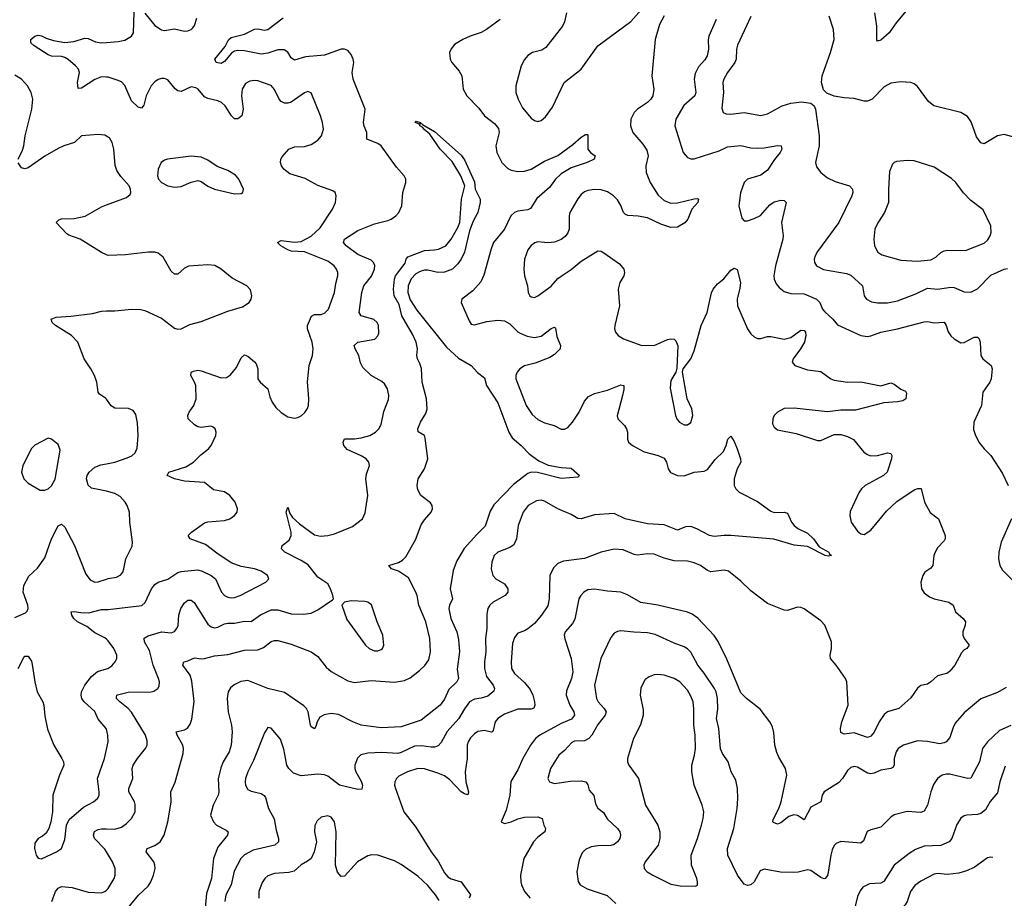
# Model space of a CAD drawing. Header units: inches. Extents: x 884691 to 1028259, y 526745 to 653629.
# Tile 154 of 241: x 999480 to 1005392, y 580510 to 585788. Entities that reach past the tile are written whole.
import ezdxf

# ---------------------------------------------------------------- set-up
doc = ezdxf.new("R2010")
doc.units = ezdxf.units.IN
doc.header["$MEASUREMENT"] = 0
doc.layers.add('A9598', color=7, linetype='Continuous')
doc.layers.add('B0508', color=7, linetype='Continuous')

msp = doc.modelspace()

# ---------------------------------------------------------------- linework, layer by layer
at = {"layer": 'A9598', "color": 6}
for points, elevation in [([(1000000, 585443.5), (999970, 585445.6), (999930, 585428.5), (999850, 585375.9), (999830, 585375.5), (999826, 585410), (999838.2, 585470), (999832.4, 585490), (999814.6, 585510), (999769.7, 585549.7), (999750, 585560.7), (999730, 585566.3), (999670, 585569.1), (999650, 585576.3), (999565.6, 585630), (999546.6, 585650), (999546.9, 585670), (999570, 585689.6), (999590, 585694.7), (999610, 585691.6), (999637.5, 585677.5), (999683.2, 585663.2), (999750, 585651.1), (999803.8, 585656.2), (999870, 585677.9), (999890, 585675.9), (999934.7, 585654.8), (999968.8, 585648.8), (1000000, 585651.1)], 2000), ([(999470.8, 584950), (999496.6, 585003.4), (999504.4, 585030), (999512.8, 585090), (999553, 585250), (999557.7, 585310), (999548.5, 585350), (999526.3, 585390), (999490, 585430.7), (999450, 585455.7)], 2100), ([(1000000, 585089.3), (999990, 585095.3), (999950, 585098.9), (999850, 585089.9), (999809.6, 585050.4), (999743.9, 585030), (999710, 585014.5), (999630, 584969.1), (999530, 584897.4), (999510, 584891.8), (999490, 584898.5), (999470, 584928.5)], 2100), ([(1000000, 584376.1), (999970, 584388.6), (999843.2, 584470), (999774, 584494), (999762.3, 584502.3), (999699, 584570), (999714.5, 584585.5), (999730, 584591.4), (999806.4, 584593.6), (999872.5, 584607.5), (999970, 584663.9), (1000000, 584675)], 2100), ([(1000000, 583508.5), (999995.1, 583515.1), (999959.3, 583539.3), (999950.3, 583550.3), (999942.1, 583610), (999928.3, 583650), (999907.5, 583690), (999867.1, 583750), (999827.9, 583850), (999791.5, 583890), (999695, 583950), (999673.7, 583970), (999668.9, 583990), (999698.8, 584001.2), (999786.6, 584006.6), (999916.6, 584023.4), (999970, 584037.9), (1000000, 584038.1)], 2100), ([(1000000, 582955.4), (999990, 582958.3), (999910, 582973), (999890, 582990.9), (999881, 583030), (999885.5, 583050), (999897.3, 583070), (999930, 583100.5), (999966, 583114), (1000000, 583120.7)], 2100), ([(999450, 582197.5), (999514.3, 582225.7), (999525.1, 582234.9), (999531.1, 582250), (999527.9, 582270), (999499.8, 582350), (999503.7, 582390), (999534.4, 582445.6), (999586.7, 582493.3), (999630, 582555.3), (999671.3, 582670), (999710, 582747.9), (999730, 582757.4), (999750, 582740.4), (999809.5, 582630), (999876.5, 582456.5), (999902.8, 582422.8), (999929.8, 582409.8), (999950, 582411), (1000000, 582428.1)], 2100), ([(1000000, 582065.8), (999990, 582074.3), (999930, 582104.3), (999882.2, 582142.2), (999826.6, 582170), (999805.4, 582190), (999792.8, 582210), (999788.8, 582231.2), (999806.2, 582233.8), (999846, 582226), (999895, 582225), (999970, 582244.7), (1000000, 582244.2)], 2000), ([(999470.4, 581889.6), (999504.1, 581955.9), (999510, 581964.5), (999530, 581963.8), (999550, 581933.8), (999555.2, 581915.2), (999569.5, 581810), (999584.1, 581750), (999618.7, 581690), (999625, 581670), (999630, 581604.9), (999646.6, 581526.6), (999685, 581430), (999733.4, 581350), (999741.9, 581330), (999744, 581310), (999718.4, 581250), (999679.1, 581130), (999676.9, 581030), (999666.8, 580970), (999654.6, 580930), (999638.2, 580901.8), (999616.9, 580883.1), (999590, 580868.5), (999570, 580840.5), (999567.6, 580810), (999577.5, 580770), (999590, 580750.9), (999610, 580747.1), (999701.4, 580790), (999731.4, 580808.6), (999750, 580864.2), (999760.6, 580950), (999777.4, 580982.6), (999862.6, 581057.4), (999923.5, 581090), (999948.8, 581111.2), (999957, 581130), (999957.5, 581150), (999947.6, 581230), (999987.9, 581350), (1000000, 581404.9)], 2000), ([(1000000, 581526), (999998.9, 581530), (999950, 581585.7), (999930, 581633), (999865.9, 581690), (999852.7, 581710), (999848.2, 581730), (999851.5, 581750), (999869.8, 581790), (999910, 581843.1), (999947.6, 581872.4), (1000000, 581888.9)], 2000), ([(1000000, 580789.5), (999990, 580805.5), (999928.7, 580868.7), (999922.3, 580890), (999929.3, 580910.7), (999950, 580924.1), (999972.5, 580927.5), (1000000, 580926.8)], 1900), ([(999671.7, 580490), (999694.9, 580550), (999710, 580571.7), (999730, 580580.1), (999795, 580575), (999890, 580547.7), (999970, 580542.4), (999990, 580550.5), (1000000, 580559.6)], 1900)]:
    msp.add_lwpolyline(points, dxfattribs=dict(at, elevation=elevation))
at = {"layer": 'A9598', "color": 6, "elevation": 2200}
msp.add_lwpolyline([(999650, 583275.1), (999570, 583232.9), (999550, 583211.3), (999499.1, 583110), (999489.6, 583070), (999505, 583030), (999530, 583004.7), (999602.8, 582962.8), (999630, 582961.8), (999650, 582969.7), (999671.4, 582988.6), (999691.8, 583028.2), (999721.8, 583201.8), (999710, 583235.2), (999670, 583269.1)], close=True, dxfattribs=at)
at = {"layer": 'B0508', "color": 6}
for points, elevation in [([(1002762.6, 585830), (1002750, 585774.4), (1002738.2, 585750), (1002639.4, 585620.6), (1002615, 585605), (1002558.9, 585590), (1002530, 585572), (1002510.6, 585549.4), (1002490.6, 585510), (1002458.2, 585390), (1002458.7, 585350), (1002472.8, 585310), (1002499.5, 585259.5), (1002550, 585195.9), (1002570, 585182.2), (1002590, 585177), (1002610, 585183.2), (1002636.4, 585203.6), (1002678.1, 585261.9), (1002749.7, 585410.3), (1002850, 585491.3), (1002950.3, 585630), (1003150, 585776.3), (1003212.4, 585850)], 2000), ([(1004810, 585851.5), (1004741.9, 585770), (1004700.8, 585710), (1004650, 585665.7), (1004630, 585658.3), (1004625.4, 585665.4), (1004625.6, 585750), (1004614.8, 585830)], 2100), ([(1000000, 585651.1), (1000070, 585656.4), (1000110, 585664.5), (1000151.7, 585688.3), (1000163.2, 585710), (1000166, 585834)], 2000), ([(1000000, 580926.8), (1000050, 580925.6), (1000090, 580936.8), (1000121, 580959), (1000151.1, 580988.9), (1000171.9, 581030), (1000173.7, 581073.7), (1000169.3, 581090), (1000135.3, 581150), (1000134, 581170), (1000158, 581230), (1000155.6, 581290), (1000161.3, 581310), (1000185.9, 581350), (1000235.4, 581410), (1000244.1, 581430), (1000244.7, 581455.3), (1000234.9, 581490), (1000150, 581628.1), (1000130.7, 581650.7), (1000080.5, 581690), (1000061.3, 581710), (1000061.5, 581718.5), (1000062.3, 581730), (1000067.1, 581732.9), (1000130, 581748.7), (1000269, 581751), (1000285.3, 581754.7), (1000309, 581770), (1000316.5, 581783.5), (1000318.9, 581810), (1000313.3, 581830), (1000280.7, 581910), (1000258.3, 581998.3), (1000228.8, 582050), (1000226.7, 582073.3), (1000250, 582085.8), (1000330, 582110), (1000390, 582103.9), (1000410, 582112), (1000423.4, 582130), (1000430.4, 582149.7), (1000435.3, 582210), (1000447.8, 582250), (1000470, 582284.5), (1000490, 582301.3), (1000510, 582301.5), (1000526.4, 582286.4), (1000610, 582156.1), (1000630, 582139.9), (1000650, 582134.4), (1000670, 582138), (1000710, 582158.7), (1000730, 582163.8), (1000770, 582163.4), (1000830, 582175.1), (1000870, 582173.8), (1000926.2, 582213.8), (1000990, 582242.8), (1001030, 582242.7), (1001110, 582219.6), (1001182.9, 582217.1), (1001230, 582223.9), (1001270, 582243.2), (1001357.6, 582302.4), (1001363, 582310), (1001359.7, 582330), (1001346.4, 582370), (1001330, 582399.2), (1001270, 582439.7), (1001212.5, 582512.5), (1001170, 582540.3), (1001070.7, 582590), (1001052, 582610), (1001055.7, 582630), (1001097.8, 582662.2), (1001110, 582690), (1001108.7, 582710), (1001079.4, 582830), (1001090, 582859.3), (1001101.6, 582821.6), (1001118.2, 582798.2), (1001159.6, 582759.6), (1001250, 582693), (1001285.4, 582685.3), (1001330, 582689.6), (1001370, 582700.5), (1001477.2, 582742.8), (1001537.1, 582790), (1001554.5, 582825.5), (1001569.1, 582930), (1001557.1, 583030), (1001561.6, 583058.4), (1001579.4, 583110), (1001575.4, 583130), (1001559.4, 583150), (1001530, 583168.9), (1001445.8, 583205.8), (1001425.9, 583230), (1001421.9, 583250), (1001430, 583270.1), (1001490, 583270.3), (1001530, 583275.5), (1001582.5, 583290), (1001616.7, 583310), (1001635.2, 583330), (1001650, 583356.9), (1001666.1, 583433.9), (1001693.7, 583506.3), (1001695.9, 583530), (1001687.2, 583570), (1001670, 583600.2), (1001654.2, 583614.2), (1001590, 583651.6), (1001539, 583699), (1001526.7, 583726.7), (1001516.8, 583770), (1001493.9, 583810), (1001488.8, 583830), (1001509.4, 583850.6), (1001611.3, 583868.7), (1001630, 583888.4), (1001635.2, 583904.8), (1001634.6, 583950), (1001626.3, 583970), (1001606.2, 583986.2), (1001530, 584008.7), (1001517.6, 584030), (1001534.9, 584150), (1001545, 584190), (1001592, 584248), (1001610.3, 584290), (1001611.9, 584311.9), (1001604.8, 584330), (1001590, 584343.9), (1001510, 584376.8), (1001440, 584430), (1001424.5, 584450), (1001430.5, 584470), (1001510, 584522.3), (1001610, 584562.6), (1001690, 584581.6), (1001711, 584590), (1001737.8, 584610), (1001755.2, 584630), (1001773.8, 584670), (1001780.7, 584750), (1001798.9, 584810), (1001797.9, 584830), (1001787.5, 584850), (1001741.7, 584901.7), (1001650, 585029.6), (1001630, 585044.1), (1001564.9, 585070), (1001563.8, 585110), (1001547.6, 585147.6), (1001543.9, 585170), (1001553.3, 585250), (1001481, 585430), (1001475.4, 585470), (1001485, 585530), (1001482.7, 585550), (1001470, 585579.6), (1001450, 585602.5), (1001430, 585611.7), (1001410, 585611.3), (1001310, 585575.2), (1001194.9, 585565.1), (1001130, 585545.8), (1001110, 585558.4), (1001090, 585593.3), (1001067.8, 585607.8), (1001030, 585607.1), (1000970, 585586.2), (1000930, 585581.9), (1000830, 585600.6), (1000790, 585602.6), (1000770, 585598.6), (1000752.1, 585587.9), (1000710, 585536.2), (1000690, 585525.6), (1000659.4, 585530), (1000652, 585550), (1000713.3, 585626.7), (1000733.1, 585666.9), (1000750, 585681.2), (1000830, 585700.8), (1000890, 585730.6), (1000910, 585734.1), (1000950, 585725.8), (1000970, 585729.5), (1001061.5, 585798.5)], 1900), ([(1000230, 585826.7), (1000290, 585753.1), (1000330, 585727.8), (1000350, 585723.8), (1000410, 585733.1), (1000470, 585718.8), (1000490, 585720.2), (1000510, 585729.1), (1000520, 585740), (1000530, 585754.1), (1000543.5, 585796.5)], 2000), ([(1002364.8, 585790), (1002283.3, 585730), (1002250, 585710.6), (1002183.8, 585690), (1002139.8, 585670), (1002090, 585638.6), (1002070, 585612.8), (1002060.4, 585590), (1002065.1, 585550), (1002075.3, 585530), (1002117.9, 585477.9), (1002134, 585450), (1002142.5, 585370), (1002163.7, 585330), (1002236.8, 585256.8), (1002270, 585210.1), (1002330, 585164.8), (1002353.9, 585133.9), (1002358.4, 585110), (1002339.1, 585030), (1002344.3, 584990), (1002373.6, 584930), (1002410, 584894.6), (1002430, 584884.1), (1002470, 584875.3), (1002510, 584877.6), (1002550, 584890), (1002630, 584937.5), (1002710, 584973), (1002801.2, 585038.9), (1002850, 585081.8), (1002877.5, 585097.4), (1002890, 585097.7), (1002891.9, 585091.9), (1002890.1, 585010), (1002906.8, 584990), (1002935, 584970), (1002928.2, 584950), (1002887.2, 584930), (1002790, 584899.1), (1002730, 584862.4), (1002697.3, 584830), (1002660.4, 584779.6), (1002585.3, 584714.7), (1002546.4, 584653.6), (1002530, 584646.7), (1002470, 584638.6), (1002450, 584629.6), (1002429.3, 584610.7), (1002389.6, 584530.4), (1002324.5, 584450), (1002310, 584411.3), (1002266.7, 584253.3), (1002247.6, 584212.4), (1002201.3, 584158.7), (1002135.3, 584110), (1002129.5, 584090), (1002178.1, 583978.1), (1002190, 583959.4), (1002210, 583955.5), (1002285.2, 583974.8), (1002350, 583982.4), (1002390, 583979.8), (1002422, 583962), (1002470, 583912.6), (1002484, 583904), (1002527.5, 583887.5), (1002570, 583879), (1002610, 583887), (1002670, 583933.1), (1002690, 583940.3), (1002695.8, 583935.8), (1002704.7, 583884.7), (1002727.7, 583830), (1002724.3, 583810), (1002690, 583776.2), (1002661.8, 583758.2), (1002574.5, 583725.5), (1002510, 583709.2), (1002483.1, 583690), (1002466.2, 583670), (1002458.4, 583650), (1002459.5, 583630), (1002521.5, 583470), (1002556.3, 583416.3), (1002590, 583385.8), (1002630, 583367.1), (1002689.5, 583350), (1002730, 583329.1), (1002750, 583329.1), (1002770, 583338.9), (1002799.6, 583370), (1002839.7, 583430), (1002870, 583495.8), (1002894.9, 583525.1), (1002930, 583543.3), (1003010, 583561.6), (1003090, 583595.2), (1003106.9, 583590), (1003107.4, 583567.4), (1003100, 583530), (1003067.7, 583407.7), (1003071.4, 583390), (1003110.7, 583350), (1003123.9, 583330), (1003129.1, 583310), (1003128.3, 583268.3), (1003135.4, 583250), (1003158.4, 583230), (1003230, 583193), (1003312.7, 583170), (1003350, 583153.3), (1003363, 583130), (1003373.2, 583090), (1003388.1, 583068.1), (1003429.2, 583049.2), (1003470, 583048), (1003530, 583070.1), (1003590, 583076.7), (1003610, 583085.3), (1003654.6, 583145.4), (1003705.7, 583194.3), (1003722.5, 583230), (1003730.9, 583269.1), (1003750, 583285.9), (1003770, 583253.9), (1003787, 583210), (1003808.2, 583150), (1003810.1, 583130), (1003786.7, 583090), (1003770.4, 583030.4), (1003769.4, 582990), (1003778.7, 582970), (1003800.6, 582950), (1003910, 582894), (1003990, 582835.1), (1004010, 582827.8), (1004070, 582828.9), (1004090, 582822.8), (1004112.9, 582770), (1004128.9, 582748.9), (1004151.8, 582731.8), (1004210, 582703.9), (1004245.2, 582670), (1004280.5, 582620.5), (1004338.4, 582590), (1004341, 582581), (1004353.5, 582570), (1004333.7, 582566.3), (1004316.3, 582570), (1004210, 582623.7), (1004130, 582631.4), (1004007.4, 582667.4), (1003750.3, 582689.8), (1003709.6, 582690.4), (1003650, 582682.7), (1003620.5, 582690), (1003544.6, 582730), (1003510, 582743), (1003478.1, 582741.9), (1003430, 582721.2), (1003350, 582752.9), (1003250, 582758.9), (1003116, 582790), (1003050, 582821), (1002930, 582812.8), (1002850, 582789.7), (1002830, 582791.3), (1002790, 582814.9), (1002710.6, 582850), (1002630, 582896.1), (1002610, 582901.1), (1002582.1, 582897.9), (1002532.5, 582870), (1002502.9, 582830), (1002472.9, 582750), (1002462.1, 582670), (1002446.9, 582633.1), (1002422.5, 582617.5), (1002349.7, 582590), (1002328.5, 582570), (1002313.6, 582530), (1002310.8, 582490), (1002319.6, 582450), (1002338.4, 582430), (1002390, 582398.8), (1002411.3, 582370), (1002409.8, 582350), (1002395.2, 582330), (1002323.1, 582290), (1002302, 582270), (1002290.9, 582250), (1002284, 582216), (1002285.3, 582130), (1002277.2, 582070), (1002279, 581990), (1002270.8, 581930), (1002271.2, 581890), (1002283.1, 581843.1), (1002322.7, 581790), (1002330.6, 581770), (1002326.1, 581753.9), (1002290, 581725), (1002250, 581712.8), (1002210, 581706.9), (1002180.9, 581690), (1002150, 581649.2), (1002117.1, 581590), (1002047, 581513), (1002010, 581446.4), (1001993, 581426.9), (1001970, 581418.9), (1001950, 581417.9), (1001890, 581426), (1001850, 581423.7), (1001770, 581385.8), (1001750, 581380.5), (1001653.6, 581386.4), (1001570, 581381.6), (1001528.4, 581371.6), (1001508.3, 581351.7), (1001491.8, 581310), (1001491.4, 581290), (1001498.2, 581270), (1001530, 581214.5), (1001537.9, 581190), (1001534.2, 581165.8), (1001510, 581163.8), (1001399.3, 581190), (1001330, 581243.2), (1001310, 581252.3), (1001270, 581255.3), (1001170, 581246.5), (1001122.7, 581262.7), (1001094.8, 581290), (1001084.3, 581310), (1001066.5, 581406.5), (1001045.5, 581465.5), (1000990, 581531.2), (1000970, 581535.8), (1000950, 581504.5), (1000882.9, 581337.1), (1000849.7, 581269.7), (1000835.4, 581230), (1000833.1, 581210), (1000835.5, 581190), (1000850, 581164.6), (1000870, 581154.6), (1000930, 581140.4), (1000947.9, 581128), (1000955.7, 581115.7), (1000973.3, 581050), (1001007.1, 580987.1), (1001018.9, 580918.9), (1001032.9, 580870), (1001033.3, 580850), (1001011.1, 580830), (1000881, 580799), (1000830, 580771.6), (1000806.4, 580750), (1000767.5, 580672.5), (1000748.8, 580591.2), (1000717.4, 580530), (1000711.6, 580490)], 1900), ([(1003348.5, 585811.5), (1003320.3, 585759.7), (1003295.9, 585670), (1003275.1, 585450), (1003286.6, 585370), (1003281.4, 585330), (1003269.7, 585310), (1003250.1, 585290), (1003188.5, 585251.5), (1003168.6, 585231.4), (1003149.4, 585190), (1003147.4, 585150), (1003161.3, 585110), (1003220.6, 585040.6), (1003244.3, 585004.3), (1003252.3, 584970), (1003239.4, 584910), (1003241.3, 584870), (1003264.3, 584810), (1003314, 584734), (1003350, 584701.3), (1003390, 584686.6), (1003430, 584688.5), (1003530, 584712), (1003550, 584712.9), (1003555.1, 584710), (1003551.8, 584690), (1003515.1, 584650), (1003490.4, 584590), (1003472.6, 584567.4), (1003430, 584541.8), (1003390, 584539.6), (1003330, 584559.9), (1003250, 584597.2), (1003192.2, 584607.8), (1003131.6, 584611.6), (1003117.9, 584617.9), (1003105.4, 584630), (1003090, 584671.3), (1003070, 584705.8), (1003045.5, 584730), (1003010, 584753.6), (1002970, 584766.2), (1002930, 584767.8), (1002890, 584761.6), (1002870, 584753), (1002850, 584737.5), (1002830, 584712.3), (1002782.5, 584630), (1002778.4, 584610), (1002779, 584530), (1002771.6, 584508.4), (1002754.3, 584485.7), (1002730, 584466.7), (1002690, 584450.8), (1002650, 584448.2), (1002590, 584452.7), (1002572.1, 584447.9), (1002550, 584431.8), (1002530, 584406), (1002510.7, 584350), (1002506.2, 584290), (1002511.4, 584250), (1002528.9, 584190), (1002532.9, 584150), (1002543.1, 584130), (1002550, 584123.8), (1002570, 584119.7), (1002590, 584129.7), (1002670, 584187.8), (1002710, 584232.4), (1002730, 584248.3), (1002790, 584286.8), (1002850, 584337.3), (1002950, 584399.2), (1002970, 584397.2), (1002987.8, 584387.8), (1003081.7, 584321.7), (1003106.6, 584290), (1003111.7, 584270), (1003107.1, 584250), (1003082.9, 584210), (1003073.6, 584170), (1003081.7, 584070), (1003053.1, 583950), (1003050.7, 583930), (1003056.4, 583910), (1003073.5, 583890), (1003104.2, 583870), (1003210, 583832.1), (1003290, 583830.3), (1003370, 583867.7), (1003390, 583871.6), (1003410, 583869.2), (1003419.8, 583859.8), (1003431.1, 583828.9), (1003426.1, 583693.9), (1003418.8, 583670), (1003390, 583620.4), (1003386.1, 583573.9), (1003416.8, 583410), (1003427.3, 583387.3), (1003441.7, 583370), (1003470, 583353.5), (1003490, 583353.5), (1003510, 583369), (1003521.7, 583410), (1003514.6, 583450), (1003487.6, 583510), (1003459.3, 583670), (1003462.6, 583690), (1003508.7, 583751.3), (1003530, 583798), (1003570.6, 583950), (1003607.8, 584030), (1003633.2, 584146.8), (1003642.7, 584170), (1003670, 584201.4), (1003708.1, 584231.9), (1003750, 584283.3), (1003770, 584294.8), (1003787.9, 584287.9), (1003807.4, 584210), (1003804.5, 584175.5), (1003786.6, 584110), (1003790.4, 584070), (1003849.8, 583930), (1003870, 583901), (1003890, 583882.2), (1003910, 583872.2), (1003930, 583873.1), (1003970, 583884.3), (1003990, 583884.1), (1004070, 583869.4), (1004110, 583879.8), (1004170, 583923.5), (1004190, 583920.1), (1004197.8, 583910), (1004200.7, 583890), (1004191.2, 583850), (1004168.7, 583810), (1004123.3, 583750), (1004117.6, 583730), (1004134.8, 583710), (1004210, 583683.9), (1004290, 583674.9), (1004349.5, 583630), (1004370, 583622.9), (1004450, 583610.7), (1004530, 583612.4), (1004650, 583587.6), (1004710, 583606.5), (1004730, 583598.5), (1004770, 583567.8), (1004797.4, 583557.4), (1004803.9, 583543.9), (1004799.8, 583510), (1004781.9, 583498.1), (1004750, 583491.9), (1004667.4, 583487.4), (1004498.6, 583441.4), (1004410, 583442), (1004330, 583433.3), (1004130, 583454.9), (1004070, 583452.3), (1004030, 583430.6), (1004010.1, 583410), (1004000.9, 583390), (1004000.4, 583360.4), (1004010, 583340.6), (1004030, 583325), (1004142.4, 583302.4), (1004270, 583260.4), (1004290, 583260.3), (1004370, 583296.7), (1004410, 583296.5), (1004450, 583284.9), (1004486, 583266), (1004548.6, 583190), (1004570, 583175.1), (1004588.7, 583168.7), (1004629.5, 583170), (1004690, 583185.5), (1004710, 583182), (1004715.7, 583170), (1004713.8, 583150), (1004687.5, 583070), (1004667, 583050), (1004556.2, 582990), (1004534, 582970), (1004520.6, 582950), (1004466.8, 582833.2), (1004463.5, 582810), (1004471.3, 582770), (1004510, 582716.4), (1004530, 582699.3), (1004550, 582695.6), (1004590, 582721.9), (1004684.7, 582835.3), (1004747.1, 582892.9), (1004850, 582963.4), (1004871.9, 582971.9), (1004892.2, 582972.2), (1004911.9, 582890), (1004947.1, 582827.1), (1004997, 582790), (1005037, 582690), (1005036.3, 582670), (1005030, 582657.4), (1004990, 582616.3), (1004975.5, 582590), (1004968.8, 582570), (1004962.8, 582510), (1004950, 582493.5), (1004913.5, 582470), (1004901.6, 582450), (1004891.2, 582410), (1004894.6, 582370), (1004910, 582345), (1004941.8, 582321.8), (1004969.7, 582309.7), (1005059.1, 582290), (1005083.9, 582270), (1005098.7, 582230), (1005144.8, 582190), (1005157.7, 582170), (1005156.2, 582150), (1005142.6, 582110), (1005141.9, 582090), (1005150.1, 582070), (1005180.2, 582030), (1005166, 582010), (1005150, 582002), (1005134.3, 581985.6), (1005094.8, 581910), (1005065.2, 581874.8), (1005050, 581863.3), (1004990, 581846.6), (1004950, 581809.5), (1004930, 581796.8), (1004890, 581789.1), (1004870, 581773.2), (1004830, 581713.5), (1004757.8, 581650), (1004690, 581630.2), (1004670, 581614), (1004640.1, 581570), (1004610, 581508.8), (1004590, 581483.2), (1004570, 581475.3), (1004490, 581504.6), (1004430, 581495.6), (1004410, 581505.7), (1004408, 581530), (1004416.3, 581570), (1004453.4, 581670), (1004446.8, 581810), (1004437.8, 581830), (1004382.1, 581910), (1004348.1, 581950), (1004345.2, 581970), (1004354.5, 582010), (1004354.1, 582050), (1004313.9, 582150), (1004290, 582177), (1004190, 582249.4), (1004170, 582257.3), (1004150, 582258.2), (1004090, 582238.8), (1004070, 582241.8), (1003970, 582281.1), (1003870, 582357), (1003810, 582415.4), (1003735.1, 582475.1), (1003710, 582480.4), (1003630, 582470.7), (1003610, 582479), (1003567.5, 582510), (1003530, 582526), (1003490, 582535.2), (1003410, 582538.1), (1003350, 582552.7), (1003290, 582576.9), (1003250, 582579.5), (1003190, 582572.2), (1003170, 582576.1), (1003103.4, 582603.4), (1003050, 582607.3), (1002970, 582590.3), (1002870, 582551.7), (1002745.5, 582534.5), (1002710, 582521.8), (1002684.1, 582495.9), (1002663.6, 582450), (1002659, 582310), (1002650, 582266.7), (1002613.7, 582210), (1002570, 582161.5), (1002530, 582128.3), (1002510, 582116.7), (1002470, 582103.4), (1002450, 582077.3), (1002439.1, 582040.9), (1002430.7, 581930.6), (1002432.1, 581890), (1002450, 581860.1), (1002510, 581807.3), (1002544.5, 581764.4), (1002560.4, 581730), (1002570.5, 581690), (1002573.3, 581670), (1002567.4, 581652.6), (1002550, 581645.7), (1002470, 581646.7), (1002390, 581616.7), (1002350, 581590.9), (1002334.3, 581570), (1002322.6, 581517.4), (1002315.5, 581510), (1002310, 581507.8), (1002270, 581517.2), (1002230, 581511.8), (1002210, 581498.9), (1002186.8, 581473.2), (1002172.6, 581450), (1002167.1, 581430), (1002167.1, 581350), (1002154, 581270), (1002158.5, 581210), (1002174.5, 581150), (1002170, 581131.1), (1002150, 581137.1), (1002130, 581150.6), (1002061.5, 581221.5), (1002030, 581245.3), (1001990, 581262.5), (1001910, 581287.1), (1001870, 581288.9), (1001808.2, 581270), (1001756.1, 581243.9), (1001741.4, 581230), (1001731.7, 581210), (1001730.7, 581190), (1001735.7, 581170), (1001785.7, 581030), (1001857.4, 580937.4), (1001949.5, 580790), (1001992.5, 580732.5), (1002030, 580663.4), (1002050, 580638.8), (1002070, 580627.1), (1002130.2, 580610), (1002186.7, 580530), (1002178.5, 580510)], 2000), ([(1003662.1, 585790), (1003617.4, 585690), (1003612.8, 585667.2), (1003614.6, 585610), (1003606.5, 585570), (1003593, 585547), (1003555.4, 585504.6), (1003534.6, 585465.4), (1003528.9, 585430), (1003540.2, 585350), (1003534.2, 585330), (1003468, 585272), (1003418.6, 585190), (1003413.2, 585150), (1003463.6, 584990), (1003490, 584960.4), (1003510, 584952.1), (1003530, 584951.2), (1003678.9, 585001.1), (1003730, 585023.8), (1003750, 585026.9), (1003810, 585033.1), (1003870, 585018.9), (1003910, 585017.2), (1003950, 585018.8), (1004030, 585032.4), (1004052.1, 585030), (1004056.5, 585010), (1004046.2, 584990), (1004011.7, 584948.3), (1003970, 584883.9), (1003930, 584854.2), (1003850, 584830.4), (1003829.2, 584810.8), (1003807.8, 584747.8), (1003798.5, 584670), (1003816.1, 584596.1), (1003830, 584578.9), (1003850, 584579.7), (1003890, 584593), (1003927.3, 584612.7), (1003983.9, 584676.1), (1004010, 584694.3), (1004050, 584703.7), (1004070, 584700.9), (1004081.2, 584690), (1004053.8, 584570), (1004063.3, 584490), (1004061.8, 584470), (1004017.9, 584310), (1004007.8, 584250), (1004009.8, 584230), (1004022, 584202), (1004040.1, 584180.1), (1004070, 584155.4), (1004110, 584143.1), (1004190, 584141.3), (1004264.5, 584110), (1004283.4, 584090), (1004300.2, 584050), (1004313, 584033), (1004361.8, 583990), (1004390, 583954.5), (1004530, 583890.3), (1004570, 583884.6), (1004590, 583888.2), (1004650, 583910.7), (1004750.1, 583930.1), (1004910, 583974), (1004930, 583974.5), (1004970, 583966.7), (1005030.4, 583970.4), (1005042.5, 583950), (1005053.8, 583913.8), (1005069.8, 583889.8), (1005090.1, 583870), (1005130, 583847.8), (1005150.3, 583849.7), (1005210, 583881), (1005230, 583881.2), (1005240.6, 583870), (1005246.6, 583850), (1005251.3, 583770), (1005262.2, 583750), (1005312.2, 583710), (1005318.2, 583690), (1005312.9, 583630), (1005305.7, 583610), (1005263.4, 583550), (1005254.3, 583470), (1005208.2, 583370), (1005205.7, 583325.7), (1005215.7, 583295.7), (1005239.3, 583250), (1005270.1, 583210), (1005311.4, 583170), (1005381.6, 583061.6), (1005414.9, 582990)], 2100), ([(1003870, 585806.3), (1003790, 585634.7), (1003783.4, 585610), (1003781.5, 585550), (1003774, 585530), (1003730, 585469.9), (1003707.4, 585430), (1003702, 585410), (1003705.7, 585350), (1003696, 585256), (1003703.1, 585230), (1003721.8, 585221.8), (1003750, 585219.5), (1003830, 585229.7), (1003930, 585212.3), (1003970, 585222), (1004058.1, 585270), (1004110, 585287), (1004173.8, 585293.8), (1004230, 585285.7), (1004250, 585270), (1004258.1, 585250), (1004279.7, 585090), (1004279.5, 585030), (1004257.9, 584930), (1004264.4, 584904.4), (1004290.1, 584870), (1004330, 584838.9), (1004376.2, 584816.2), (1004461.2, 584790), (1004479.5, 584770), (1004481.4, 584750), (1004476.7, 584730), (1004398.4, 584570), (1004270, 584395.4), (1004256.2, 584370), (1004250.8, 584350), (1004251.6, 584330), (1004263.3, 584310), (1004306.9, 584286.9), (1004444.2, 584264.2), (1004470, 584253.3), (1004540.1, 584190), (1004550.1, 584130), (1004564.8, 584110), (1004594, 584094), (1004630, 584087.7), (1004690, 584087.9), (1004750, 584099), (1004859.6, 584140.4), (1004930, 584174.9), (1004990, 584168.4), (1005070, 584181.7), (1005090, 584180.2), (1005150, 584153.2), (1005190, 584152.2), (1005230, 584171.5), (1005310, 584254.3), (1005390.3, 584290.3), (1005410, 584294)], 2200), ([(1005470, 585076.7), (1005390, 585099), (1005350, 585091.2), (1005270, 585042.8), (1005250, 585049.2), (1005224.9, 585084.8), (1005193.6, 585173.6), (1005170, 585207), (1005129.9, 585229.9), (1004967.7, 585270), (1004935.8, 585295.8), (1004870, 585387.4), (1004850, 585402.5), (1004830, 585410.5), (1004770, 585414.6), (1004710, 585406.9), (1004670, 585385.1), (1004598.5, 585310), (1004570, 585297.6), (1004550, 585298.6), (1004490, 585314.6), (1004430, 585318.7), (1004369.1, 585329.1), (1004326.2, 585346.2), (1004306.1, 585366.1), (1004294.5, 585410), (1004298.5, 585450), (1004348.3, 585590), (1004369.2, 585670), (1004365.1, 585730), (1004340.5, 585810)], 2200), ([(1000000, 582244.2), (1000010, 582244), (1000212, 582268), (1000233.7, 582286.3), (1000270.9, 582370), (1000290, 582395.5), (1000311.5, 582408.5), (1000370, 582426.8), (1000430, 582467.6), (1000450, 582473.4), (1000550, 582483.1), (1000576, 582476), (1000629.3, 582449.3), (1000655.9, 582430), (1000691.1, 582350), (1000710, 582329.8), (1000730, 582318.6), (1000750, 582314.7), (1000770, 582317), (1000803, 582330), (1000956.7, 582410), (1000974.6, 582430), (1000968.3, 582450), (1000930, 582475.6), (1000890, 582489.7), (1000810, 582503.6), (1000750, 582526.1), (1000663.6, 582583.6), (1000595.5, 582635.5), (1000502.6, 582670), (1000491.8, 582690), (1000511.3, 582710), (1000590, 582766), (1000610, 582771.6), (1000710, 582778.7), (1000741.5, 582790), (1000769.3, 582810), (1000784.6, 582830), (1000788.1, 582850), (1000773.1, 582890), (1000741.2, 582930), (1000710, 582951.6), (1000643.8, 582963.7), (1000588.7, 583008.7), (1000470, 583015.3), (1000408.9, 583030), (1000365.5, 583050), (1000375.2, 583070), (1000478, 583102), (1000523.4, 583130), (1000566.7, 583173.3), (1000613.4, 583210), (1000628.4, 583230), (1000657, 583290), (1000659.1, 583310), (1000653.2, 583330), (1000640.8, 583340.8), (1000626.8, 583346.8), (1000570, 583339.2), (1000550, 583342.8), (1000530, 583355), (1000492.1, 583390), (1000489.3, 583410), (1000496.5, 583430), (1000524.7, 583470), (1000539.6, 583510), (1000536.7, 583590), (1000530.1, 583610.1), (1000506.3, 583650), (1000509.5, 583670), (1000522.5, 583677.5), (1000550, 583682.7), (1000570, 583679.2), (1000690, 583636.7), (1000721.7, 583638.3), (1000744.6, 583655.4), (1000781.3, 583698.7), (1000810, 583757.5), (1000830, 583775.1), (1000850, 583766.3), (1000890, 583733.5), (1000900, 583720), (1000909.7, 583690), (1000910.1, 583630), (1000924, 583610), (1000968.8, 583570), (1000981.8, 583521.8), (1000996.3, 583490), (1001018.2, 583458.2), (1001048.6, 583428.6), (1001090, 583402.7), (1001130, 583393.8), (1001150, 583397.4), (1001170, 583407.7), (1001192, 583428), (1001206.9, 583453.1), (1001212.9, 583470), (1001216.5, 583510), (1001207.4, 583612.6), (1001218.1, 583710), (1001237.6, 583770), (1001241.9, 583810), (1001234.8, 583850), (1001206.8, 583930), (1001206.7, 583950), (1001232.5, 584007.5), (1001250, 584016.9), (1001290, 584017.7), (1001310, 584025.4), (1001333.4, 584050), (1001369.8, 584150), (1001376.8, 584203.2), (1001390.2, 584250), (1001390.4, 584270), (1001382.7, 584290), (1001366.8, 584310), (1001330, 584336.8), (1001190, 584392.6), (1001110, 584398.2), (1001090, 584404.6), (1001048.1, 584430), (1001027.1, 584450), (1001050, 584461), (1001130, 584451.8), (1001170, 584456.1), (1001230, 584487.4), (1001283.2, 584536.8), (1001358, 584650), (1001376.3, 584690), (1001380.5, 584730), (1001372.8, 584750), (1001360.2, 584760.2), (1001270, 584792.3), (1001193.2, 584833.2), (1001101.1, 584861.1), (1001065.2, 584890), (1001050.9, 584910), (1001045.1, 584930), (1001047.3, 584950), (1001055.8, 584964.2), (1001095, 585010), (1001130, 585023.9), (1001190, 585027.2), (1001230, 585038.3), (1001270, 585063.8), (1001292.7, 585090), (1001303, 585130), (1001298.5, 585170), (1001286.7, 585210), (1001230, 585348.9), (1001210, 585356.3), (1001190, 585349.6), (1001110, 585293.5), (1001090, 585286.2), (1001070, 585286.3), (1001050, 585296.7), (1001037.7, 585310), (1001008.7, 585368.7), (1000990, 585391.9), (1000910, 585421.2), (1000890, 585423.4), (1000860.8, 585419.2), (1000836, 585404), (1000816.2, 585370), (1000812.2, 585330), (1000821.7, 585250), (1000813, 585210), (1000790, 585191.9), (1000770, 585193.3), (1000751.3, 585210), (1000713.4, 585270), (1000691.6, 585290), (1000670, 585300.6), (1000610, 585314), (1000590, 585323.8), (1000550.5, 585370), (1000537.7, 585377.7), (1000510, 585384.7), (1000450, 585357.4), (1000430, 585360.8), (1000413.6, 585373.6), (1000370, 585426.2), (1000350, 585434.7), (1000330, 585434.9), (1000310, 585428.2), (1000290, 585414.4), (1000269.1, 585390.9), (1000239.8, 585330), (1000225, 585275), (1000210, 585257.1), (1000190, 585261.7), (1000150, 585299.7), (1000110, 585392), (1000090, 585414.8), (1000065.6, 585425.6), (1000010, 585442.8), (1000000, 585443.5)], 2000), ([(1000128.8, 580450), (1000192, 580528), (1000250, 580582), (1000267.1, 580610), (1000282.4, 580650), (1000292.3, 580690), (1000291.9, 580710), (1000285, 580730), (1000238.5, 580790), (1000245.3, 580810), (1000290, 580828), (1000322.9, 580850), (1000347.7, 580890), (1000368.5, 580970), (1000388.4, 581088.4), (1000386.4, 581150), (1000412.3, 581207.7), (1000460.9, 581379.1), (1000462.5, 581410), (1000458.3, 581430), (1000424.3, 581490), (1000419.8, 581510), (1000470, 581521.8), (1000487, 581533), (1000503.9, 581556.1), (1000513, 581587), (1000528.1, 581691.9), (1000514, 581814), (1000504.1, 581850), (1000459.2, 581910), (1000465, 581930), (1000490, 581936.4), (1000530, 581955.5), (1000570, 581949.4), (1000590, 581951.1), (1000650, 581966.1), (1000730, 581975.5), (1000830, 582000.7), (1000910, 582003.1), (1000943.6, 582016.4), (1000990, 582052.9), (1001010, 582059), (1001030, 582058.2), (1001110, 582037.4), (1001228.7, 581990), (1001270, 581962.9), (1001319.3, 581899.3), (1001350, 581872), (1001450, 581816.5), (1001490, 581806.2), (1001590, 581818.5), (1001730, 581808.8), (1001790, 581817.5), (1001825.1, 581834.9), (1001880.7, 581879.3), (1001912.3, 581907.7), (1001936.9, 581943.1), (1001946.9, 581990), (1001942.5, 582070), (1001918.9, 582170), (1001875.7, 582270), (1001865.6, 582330), (1001857.8, 582350), (1001814.8, 582434.8), (1001754.5, 582474.5), (1001711.6, 582490), (1001695.1, 582510), (1001753.5, 582526.5), (1001778.8, 582541.2), (1001798.4, 582561.6), (1001856.7, 582663.3), (1001890, 582752.6), (1001910, 582783.4), (1001949.9, 582830), (1001957.8, 582850), (1001955.9, 582870), (1001946.6, 582886.6), (1001888.3, 582930), (1001870, 582963.6), (1001865.9, 582990), (1001872.7, 583030), (1001909.9, 583090.1), (1001929.9, 583150.1), (1001915, 583275), (1001909.7, 583290), (1001873.1, 583313.1), (1001869.6, 583329.6), (1001887, 583370), (1001918.5, 583421.5), (1001925.9, 583450), (1001922.3, 583510), (1001896.5, 583610), (1001892.9, 583692.9), (1001883.1, 583723.1), (1001867.6, 583750), (1001863.5, 583770), (1001867.7, 583810), (1001859.4, 583850), (1001838.1, 583898.1), (1001774.5, 584010), (1001757.2, 584077.2), (1001727.7, 584130), (1001724.3, 584170), (1001729.2, 584230), (1001736.5, 584250), (1001794, 584326), (1001800.2, 584350), (1001810, 584364.4), (1001910, 584401.8), (1001970, 584404.6), (1001994, 584410), (1002037.7, 584430), (1002070, 584468.9), (1002110, 584540.3), (1002121.6, 584570), (1002132.5, 584710), (1002152.9, 584790), (1002129.1, 584850), (1002076.2, 584936.2), (1002003.4, 585010), (1001941.3, 585101.3), (1001905.2, 585130), (1001900.5, 585140.5), (1001882.2, 585150), (1001879.9, 585159.9), (1001855.1, 585170), (1001860.6, 585179.4), (1001886.4, 585170), (1001881, 585161), (1001890, 585167), (1001897.9, 585157.8), (1001970, 585116.3), (1002130, 584973.7), (1002150, 584945.4), (1002210, 584813.8), (1002215.3, 584770), (1002243.7, 584710), (1002243.8, 584690), (1002231, 584630), (1002201.5, 584578.5), (1002180.3, 584519.7), (1002150, 584391.6), (1002130.2, 584350), (1002110, 584320.8), (1002078.1, 584290), (1002030, 584270.8), (1001990, 584268.9), (1001930, 584283.4), (1001910, 584283.2), (1001883.7, 584276.3), (1001858.7, 584261.3), (1001829.3, 584230.7), (1001811.7, 584190), (1001810.1, 584150), (1001824.4, 584104.4), (1001863.5, 584043.5), (1002041.5, 583821.5), (1002115.3, 583755.3), (1002191.2, 583710), (1002227.9, 583667.9), (1002270, 583636.2), (1002282.7, 583590), (1002350, 583485.7), (1002416.2, 583310), (1002437.1, 583277.1), (1002490.7, 583230), (1002539.1, 583179.1), (1002597.7, 583137.7), (1002652.9, 583112.9), (1002730, 583098.1), (1002790, 583093.3), (1002840.3, 583050), (1002830, 583039.7), (1002730, 583032), (1002587.9, 583067.9), (1002551, 583069), (1002530, 583061.5), (1002444.8, 582995.2), (1002326.4, 582873.6), (1002304.3, 582835.7), (1002274.7, 582745.3), (1002223.8, 582696.2), (1002148.5, 582611.5), (1002103.5, 582536.5), (1002081.6, 582478.4), (1002064.3, 582370), (1002078.4, 582310), (1002059.7, 582270), (1002055.4, 582250), (1002067.8, 582190), (1002103.7, 582110), (1002115.1, 582064.9), (1002121.1, 581990), (1002107.3, 581887.3), (1002114.5, 581830), (1002104.7, 581810), (1002056, 581764), (1002030, 581707), (1002003.6, 581670), (1001890, 581579.2), (1001770, 581539.8), (1001650, 581534.2), (1001530, 581549.7), (1001480.3, 581570), (1001394.7, 581614.7), (1001350, 581620.3), (1001307.3, 581612.7), (1001282, 581598), (1001264.7, 581570), (1001258.5, 581541.5), (1001250, 581527.6), (1001230, 581540.5), (1001225, 581550), (1001210.7, 581630), (1001201.1, 581650), (1001185.4, 581665.4), (1001070, 581746.3), (1000970, 581771.3), (1000850, 581817.8), (1000807, 581813), (1000767.5, 581792.5), (1000746.3, 581773.7), (1000732.2, 581750), (1000725.9, 581710), (1000731.9, 581630), (1000750.6, 581550.6), (1000755.5, 581510), (1000749.6, 581430), (1000736.8, 581390), (1000700.8, 581330), (1000686.7, 581293.3), (1000672.1, 581227.9), (1000674.7, 581150), (1000671, 581130), (1000641.4, 581070), (1000625.6, 581010), (1000643.8, 580970), (1000662.2, 580950), (1000720.1, 580920.1), (1000731.4, 580910), (1000727.8, 580890), (1000670, 580818.2), (1000642.9, 580750), (1000632.1, 580630), (1000601.9, 580538.1), (1000592.2, 580452.2)], 1800), ([(1000000, 584675), (1000120.4, 584719.7), (1000142, 584738), (1000147.2, 584750), (1000145.6, 584770), (1000136.1, 584790), (1000086, 584846), (1000062.5, 584882.5), (1000052.7, 584912.7), (1000044.1, 585010), (1000035, 585050), (1000018.3, 585078.3), (1000000, 585089.3)], 2100), ([(1000000, 584038.1), (1000050, 584038.6), (1000150, 584049.4), (1000207.2, 584047.2), (1000230, 584041.4), (1000330, 583995.4), (1000410, 583935.7), (1000430, 583928.8), (1000450, 583930.1), (1000502.1, 583957.9), (1000570, 583974.1), (1000730, 584036.1), (1000817.7, 584062.3), (1000856.6, 584090), (1000869.5, 584110), (1000874.4, 584130), (1000864.9, 584164.9), (1000843.4, 584190), (1000755.7, 584235.7), (1000689.9, 584290), (1000650.5, 584310.5), (1000610, 584315.3), (1000493.5, 584306.5), (1000470, 584295.5), (1000430, 584260.2), (1000410, 584259.6), (1000390, 584276.7), (1000340.6, 584360.6), (1000310, 584386.3), (1000290, 584391.5), (1000251.9, 584391.9), (1000114.5, 584374.5), (1000010, 584371.9), (1000000, 584376.1)], 2100), ([(1000000, 583120.7), (1000050, 583130.5), (1000124.5, 583155.5), (1000152.8, 583167.2), (1000173.8, 583186.2), (1000184.9, 583215.1), (1000191.5, 583290), (1000186.7, 583366.7), (1000177.2, 583417.2), (1000160.1, 583440.1), (1000133.1, 583453.1), (1000050, 583455.2), (1000029.2, 583469.2), (1000000, 583508.5)], 2100), ([(1000000, 582428.1), (1000010, 582431.5), (1000060.4, 582439.6), (1000086.2, 582453.8), (1000098.6, 582470), (1000105.3, 582490), (1000116.2, 582550), (1000154.6, 582625.4), (1000155.9, 582650), (1000140.1, 582770), (1000138.3, 582830), (1000125.6, 582870), (1000113.3, 582890), (1000082.9, 582922.9), (1000050, 582940.8), (1000000, 582955.4)], 2100), ([(1005434, 582790), (1005373.1, 582650), (1005358.6, 582590), (1005356, 582550), (1005365.1, 582510), (1005381.7, 582481.7), (1005512, 582350)], 2100), ([(1005403.5, 581776.5), (1005350, 581745.7), (1005251.1, 581708.9), (1005150, 581624.9), (1005097.2, 581562.8), (1005083.8, 581536.2), (1005064.2, 581475.8), (1005042.1, 581450), (1005030, 581443.2), (1005001.8, 581438.2), (1004930, 581452.2), (1004870, 581455.6), (1004786, 581430), (1004754.8, 581410), (1004742.7, 581390), (1004731.2, 581350), (1004730, 581310), (1004723.2, 581296.8), (1004710.8, 581289.2), (1004650, 581279.6), (1004610, 581261.2), (1004590, 581257.4), (1004570, 581261.5), (1004510, 581297.6), (1004490, 581301.1), (1004470, 581295.2), (1004450, 581277.4), (1004419.7, 581230), (1004396.3, 581203.7), (1004309.7, 581150), (1004297.3, 581130), (1004290.9, 581089.1), (1004230, 581056.8), (1004190, 580980.5), (1004150, 581008), (1004127.5, 581012.5), (1004097.6, 581002.4), (1004050, 580963.2), (1004030, 580955.3), (1004005, 580965), (1004001.4, 580970), (1004003.8, 580983.8), (1004038.6, 581050), (1004052.7, 581090), (1004085.7, 581250), (1004077.5, 581290), (1004037, 581357), (1004025.4, 581385.4), (1004013.4, 581430), (1004006.9, 581506.9), (1003999.4, 581539.4), (1003984.5, 581570), (1003925.3, 581645.3), (1003843.4, 581710), (1003810, 581745.2), (1003726.3, 581946.3), (1003673.1, 582053.1), (1003649, 582089), (1003552.4, 582192.4), (1003517.3, 582217.3), (1003490, 582229.5), (1003310.7, 582270.7), (1003210, 582287.9), (1003130, 582332.5), (1003090, 582348.2), (1003010, 582354.2), (1002930, 582366.4), (1002890, 582362.7), (1002867.7, 582350), (1002848.3, 582330), (1002836.9, 582310), (1002812.4, 582187.6), (1002798.5, 582161.5), (1002755.2, 582110), (1002749.6, 582090), (1002752.2, 582067.8), (1002790.9, 581950), (1002801.2, 581870), (1002793.7, 581830), (1002763.2, 581756.8), (1002760.7, 581730), (1002783.3, 581670), (1002807, 581630), (1002810.5, 581610), (1002792.9, 581587.1), (1002730, 581560.5), (1002602.2, 581490), (1002577.5, 581470), (1002546.7, 581430), (1002499.9, 581350), (1002470, 581282.4), (1002428.1, 581211.9), (1002421.9, 581130), (1002412.9, 581087), (1002400, 581040), (1002369.7, 580970), (1002390, 580958.9), (1002430, 580969.8), (1002470, 580987.9), (1002510, 580997.6), (1002590, 580999.1), (1002616.8, 580990), (1002626.3, 580950), (1002636.7, 580930), (1002633.7, 580910), (1002590, 580878), (1002564.2, 580850), (1002507, 580750), (1002487.4, 580650), (1002487.7, 580610), (1002492.4, 580590), (1002511.1, 580550), (1002545, 580510)], 2100), ([(1005430, 581547.2), (1005362.7, 581517.3), (1005290.3, 581450), (1005261.7, 581410), (1005242.2, 581330), (1005190, 581231), (1005170, 581229.1), (1005064.6, 581255.4), (1005043.6, 581256.4), (1005018.8, 581250), (1004990.7, 581229.3), (1004966.2, 581193.8), (1004949.9, 581150.1), (1004931.3, 581068.7), (1004910, 581032.9), (1004890, 581026.5), (1004808.1, 581031.9), (1004730, 581012.4), (1004710, 580998.4), (1004650, 580938.3), (1004590, 580922.3), (1004569.1, 580910.9), (1004545.3, 580854.7), (1004530, 580841), (1004410, 580850.7), (1004381.4, 580838.6), (1004370, 580827.9), (1004358.2, 580801.8), (1004349.5, 580770), (1004335, 580665), (1004330, 580646.8), (1004315.9, 580630), (1004310, 580627.1), (1004290, 580635.6), (1004230, 580677.3), (1004210, 580680.8), (1004153.8, 580666.2), (1004124.8, 580664.8), (1004047.2, 580667.2), (1003950, 580686), (1003925.1, 580674.9), (1003890, 580609.5), (1003870, 580591.2), (1003850, 580587.1), (1003830, 580595.1), (1003788.9, 580648.9), (1003731, 580770), (1003730, 580810), (1003767.6, 580930), (1003788, 581050), (1003792.3, 581110), (1003789.1, 581170), (1003779.8, 581219.8), (1003752.1, 581270), (1003733, 581330), (1003699.8, 581379.8), (1003688.4, 581408.4), (1003677.1, 581530), (1003662.7, 581590), (1003672, 581648), (1003669.6, 581710), (1003661.5, 581750), (1003650.9, 581770), (1003590, 581862.8), (1003551.9, 581910), (1003508.5, 581988.5), (1003490, 582009.1), (1003470, 582021.2), (1003410, 582043.3), (1003295.2, 582095.2), (1003250, 582105.8), (1003167.9, 582107.9), (1003090, 582116), (1003070, 582113.8), (1003050, 582103.5), (1003030, 582075.8), (1002969.8, 581950.2), (1002930.2, 581790), (1002942.6, 581710), (1002953.1, 581690), (1002989.3, 581650), (1003000.7, 581630), (1002995.9, 581610), (1002950, 581554.6), (1002915.2, 581490), (1002896.5, 581470), (1002870, 581456.5), (1002810, 581453.6), (1002794.1, 581445.9), (1002750, 581398.3), (1002716.1, 581370), (1002666.7, 581290), (1002651.6, 581230), (1002660.1, 581210), (1002690, 581199.8), (1002786.3, 581213.7), (1002850, 581216.4), (1002878.6, 581210), (1002891.3, 581191.3), (1002899.1, 581159.1), (1002927.8, 581127.8), (1002937.4, 581077.4), (1002950, 581052.4), (1002984.8, 581024.8), (1003007.8, 580987.8), (1003068.5, 580930), (1003083, 580910), (1003087.5, 580890), (1003083, 580870), (1003069.4, 580850), (1003050, 580833.4), (1003030, 580826.7), (1002950, 580825.2), (1002910, 580818.4), (1002877.4, 580802.6), (1002856.9, 580783.1), (1002838, 580742), (1002825.5, 580670), (1002832, 580612), (1002845, 580590), (1002886, 580566), (1003007.5, 580527.5), (1003059.8, 580479.8)], 2200), ([(1000000, 581888.9), (1000008.5, 581891.5), (1000033, 581907), (1000053.5, 581930), (1000061.9, 581950), (1000062, 581970), (1000043.8, 582010), (1000010, 582057.2), (1000000, 582065.8)], 2000), ([(1000000, 581404.9), (1000010, 581450), (1000009.6, 581490), (1000000, 581526)], 2000), ([(1005395.9, 581304.1), (1005365, 581210), (1005350, 581143.7), (1005307.7, 581092.3), (1005278.1, 581041.9), (1005250, 581019.7), (1005230, 581013.7), (1005166.7, 581010), (1005150, 581005.4), (1005130, 580991.5), (1005106.2, 580953.8), (1005077.2, 580870), (1005060.6, 580850), (1005010, 580827.5), (1004910, 580823), (1004857.6, 580802.4), (1004820.2, 580779.8), (1004730.8, 580709.2), (1004668.8, 580611.2), (1004650, 580600.9), (1004582.5, 580597.5), (1004542.7, 580577.3), (1004525.2, 580554.8), (1004510, 580520.2), (1004473.6, 580370)], 2300), ([(1001997.3, 580497.3), (1001976.7, 580530), (1001930, 580587.1), (1001870, 580642.9), (1001770, 580713.4), (1001730, 580734.5), (1001630, 580769.3), (1001591.4, 580771.4), (1001570, 580766), (1001508.8, 580730), (1001430, 580642.4), (1001410, 580640.8), (1001387, 580667), (1001375.7, 580710), (1001380.4, 580910), (1001370, 580969.8), (1001350, 580998.4), (1001330, 581006.2), (1001290, 580998.3), (1001265.4, 580974.6), (1001252.5, 580947.5), (1001250.4, 580910), (1001262.2, 580850), (1001246.8, 580790), (1001229.7, 580750), (1001207.8, 580732.2), (1001170, 580711.5), (1001127.2, 580672.8), (1001095.1, 580664.9), (1001010, 580659.5), (1000970, 580645.3), (1000951.1, 580628.9), (1000934.7, 580605.3), (1000915.9, 580550), (1000915.9, 580510)], 2000), ([(1000000, 580559.6), (1000010, 580568.7), (1000046.8, 580630), (1000052.2, 580650), (1000052, 580690), (1000037.3, 580730), (1000000, 580789.5)], 1900), ([(1005323.4, 580756), (1005310, 580758.1), (1005290, 580752.5), (1005210, 580694.8), (1005164.6, 580675.4), (1005118.6, 580661.4), (1005050, 580653.8), (1004990, 580658.8), (1004970, 580656), (1004890, 580613), (1004853.8, 580586.2), (1004828.9, 580551.1), (1004809, 580491), (1004797.2, 580470), (1004770, 580445), (1004708.8, 580410), (1004672.8, 580370), (1004620.9, 580219.1), (1004610, 580197.9), (1004494.1, 580090), (1004442.8, 580000)], 2400)]:
    msp.add_lwpolyline(points, dxfattribs=dict(at, elevation=elevation))
for points, elevation in [([(1000510, 584967.3), (1000367.2, 584950), (1000350, 584944.5), (1000329.8, 584930.2), (1000310.1, 584890), (1000306.8, 584850), (1000312.5, 584830), (1000331.1, 584810), (1000370, 584789.2), (1000410, 584782.3), (1000450, 584786.5), (1000510, 584812.5), (1000550, 584821.6), (1000570, 584816.9), (1000610, 584787.2), (1000649.8, 584769.8), (1000770, 584742.4), (1000810, 584744.1), (1000820.2, 584750), (1000822.7, 584770), (1000796, 584830), (1000775, 584855), (1000730, 584881.3), (1000666.2, 584906.2), (1000610, 584944.1), (1000570, 584962)], 2100), ([(1004810, 584942.4), (1004744.7, 584935.3), (1004730.1, 584929.9), (1004720.1, 584919.9), (1004703.2, 584876.8), (1004695.7, 584770), (1004697.2, 584690), (1004671.3, 584630), (1004631.7, 584568.4), (1004614.8, 584530), (1004608.1, 584470), (1004612.6, 584430), (1004632.3, 584392.3), (1004655.6, 584375.6), (1004770, 584343.9), (1004870, 584336.7), (1004950, 584346.1), (1004979.5, 584360.5), (1005010, 584389.5), (1005030, 584398.9), (1005050, 584402.8), (1005158, 584402), (1005270, 584446), (1005293.5, 584466.5), (1005307.2, 584490), (1005313, 584510), (1005309.9, 584550), (1005265.5, 584645.5), (1005190, 584701.2), (1005147.3, 584747.3), (1005100.9, 584810), (1005074.5, 584834.5), (1004970, 584901.4), (1004850, 584940.5)], 2300), ([(1001470, 582297.7), (1001429, 582290), (1001414.1, 582270), (1001444.6, 582184.6), (1001556.4, 582030), (1001577.2, 582010), (1001610, 581997.3), (1001630, 581997), (1001650, 582003.9), (1001658.3, 582010), (1001666.8, 582030), (1001660.1, 582090), (1001626.7, 582170), (1001592.1, 582272.1), (1001570, 582288.7), (1001552.3, 582292.3)], 1900), ([(1003310, 581854.9), (1003290, 581852), (1003259.3, 581840.7), (1003235.8, 581824.2), (1003210, 581775.3), (1003204.3, 581730), (1003222.3, 581642.3), (1003223, 581610), (1003207.5, 581552.5), (1003165.1, 581470), (1003128.5, 581350), (1003129.7, 581330), (1003137.2, 581310), (1003194.3, 581230), (1003238, 581070), (1003311.1, 580950), (1003324.2, 580910), (1003323.9, 580870), (1003313.9, 580830), (1003235.7, 580730), (1003227.4, 580710), (1003229.1, 580690), (1003247.8, 580670), (1003280.9, 580650), (1003390, 580594.9), (1003444.8, 580584.8), (1003536.7, 580583.4), (1003550, 580588.7), (1003550.4, 580609.6), (1003544.7, 580630), (1003514, 580710), (1003511.6, 580768.4), (1003550.2, 580870), (1003574.3, 580950), (1003584.2, 580990), (1003587, 581030), (1003576.6, 581070), (1003529.4, 581189.4), (1003514.5, 581270), (1003514.9, 581310), (1003531.6, 581370), (1003536.7, 581410), (1003535.1, 581490), (1003527.9, 581550), (1003528.1, 581648.1), (1003522.8, 581690), (1003510, 581725.1), (1003490, 581760.7), (1003443.4, 581810), (1003409.2, 581830), (1003350, 581849.7)], 2300)]:
    msp.add_lwpolyline(points, close=True, dxfattribs=dict(at, elevation=elevation))

doc.saveas('drawing.dxf')
